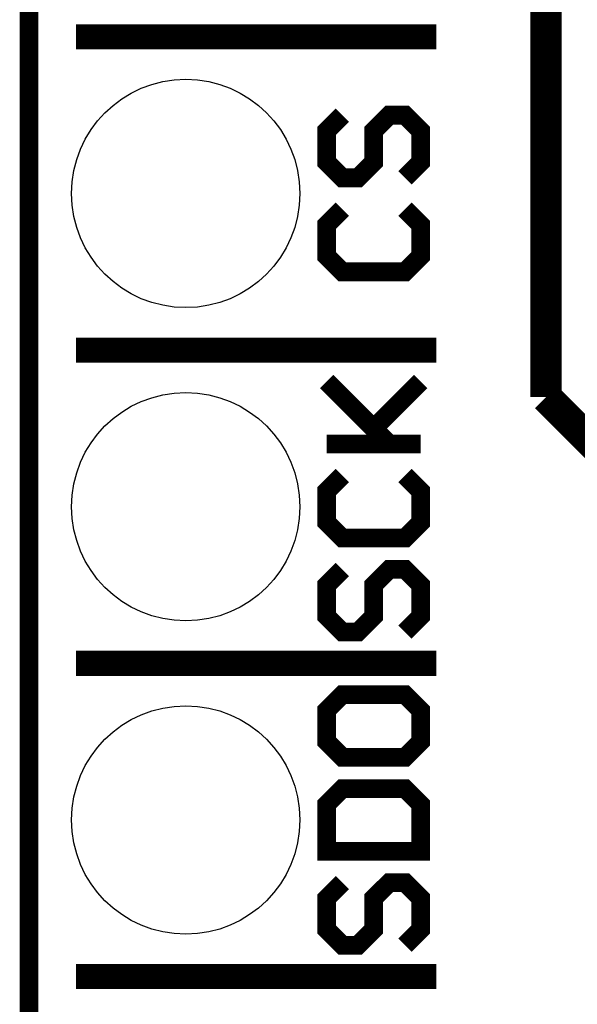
# Model space of a CAD drawing. Extents: x -4.2 to 27.1, y -3.9 to 55.1.
# Tile 6 of 37: x -1.3 to 3.2, y 6.1 to 14.1. Entities that reach past the tile are written whole.
import ezdxf

# ---------------------------------------------------------------- set-up
doc = ezdxf.new("R2010")
doc.units = 0
doc.layers.get('0').update_dxf_attribs({"linetype": 'CONTINUOUS'})
for name, color, linetype in [('MCP2517FD_CLICK_GKO', 5, 'CONTINUOUS'), ('MCP2517FD_CLICK_GTO', 14, 'CONTINUOUS'), ('MCP2517FD_CLICK_GTS', 12, 'CONTINUOUS')]:
    doc.layers.add(name, color=color, linetype=linetype)

# ---------------------------------------------------------------- blocks, each defined once
blk = doc.blocks.new('ROUND_68')
blk.add_circle((0, 0), 0.9258)

msp = doc.modelspace()

# ---------------------------------------------------------------- linework, layer by layer
at = {"layer": 'MCP2517FD_CLICK_GKO', "const_width": 0.1524}
msp.add_lwpolyline([(-1.27, -3.81), (-1.27, 37.80028)], dxfattribs=at)
at = {"layer": 'MCP2517FD_CLICK_GTO'}
for points, const_width in [([(2.921, 11.049), (2.921, 21.59)], 0.254), ([(-0.889, 13.97), (2.032, 13.97)], 0.2032), ([(1.27, 13.335), (1.143, 13.208), (1.143, 12.954), (1.27, 12.827), (1.397, 12.827), (1.524, 12.954), (1.524, 13.208), (1.651, 13.335), (1.778, 13.335), (1.905, 13.208), (1.905, 12.954), (1.778, 12.827)], 0.1524), ([(1.27, 12.573), (1.143, 12.446), (1.143, 12.192), (1.27, 12.065), (1.778, 12.065), (1.905, 12.192), (1.905, 12.446), (1.778, 12.573)], 0.1524), ([(-0.889, 11.43), (2.032, 11.43)], 0.2032), ([(1.143, 10.668), (1.905, 10.668), (1.651, 10.668), (1.143, 11.176), (1.524, 10.795), (1.905, 11.176)], 0.1524), ([(2.921, 11.049), (4.191, 9.779)], 0.254), ([(1.27, 10.414), (1.143, 10.287), (1.143, 10.033), (1.27, 9.906), (1.778, 9.906), (1.905, 10.033), (1.905, 10.287), (1.778, 10.414)], 0.1524), ([(1.27, 9.652), (1.143, 9.525), (1.143, 9.271), (1.27, 9.144), (1.397, 9.144), (1.524, 9.271), (1.524, 9.525), (1.651, 9.652), (1.778, 9.652), (1.905, 9.525), (1.905, 9.271), (1.778, 9.144)], 0.1524), ([(-0.889, 8.89), (2.032, 8.89)], 0.2032), ([(1.143, 8.509), (1.143, 8.255), (1.27, 8.128), (1.778, 8.128), (1.905, 8.255), (1.905, 8.509), (1.778, 8.636), (1.27, 8.636), (1.143, 8.509)], 0.1524), ([(1.143, 7.366), (1.905, 7.366), (1.905, 7.747), (1.778, 7.874), (1.27, 7.874), (1.143, 7.747), (1.143, 7.366)], 0.1524), ([(1.27, 7.112), (1.143, 6.985), (1.143, 6.731), (1.27, 6.604), (1.397, 6.604), (1.524, 6.731), (1.524, 6.985), (1.651, 7.112), (1.778, 7.112), (1.905, 6.985), (1.905, 6.731), (1.778, 6.604)], 0.1524), ([(-0.889, 6.35), (2.032, 6.35)], 0.2032)]:
    msp.add_lwpolyline(points, dxfattribs=dict(at, const_width=const_width))

# ---------------------------------------------------------------- block references
at = {"layer": 'MCP2517FD_CLICK_GTS'}
for p in [(0, 12.7), (0, 10.16), (0, 7.62)]:
    msp.add_blockref('ROUND_68', p, dxfattribs=at)

doc.saveas('drawing.dxf')
